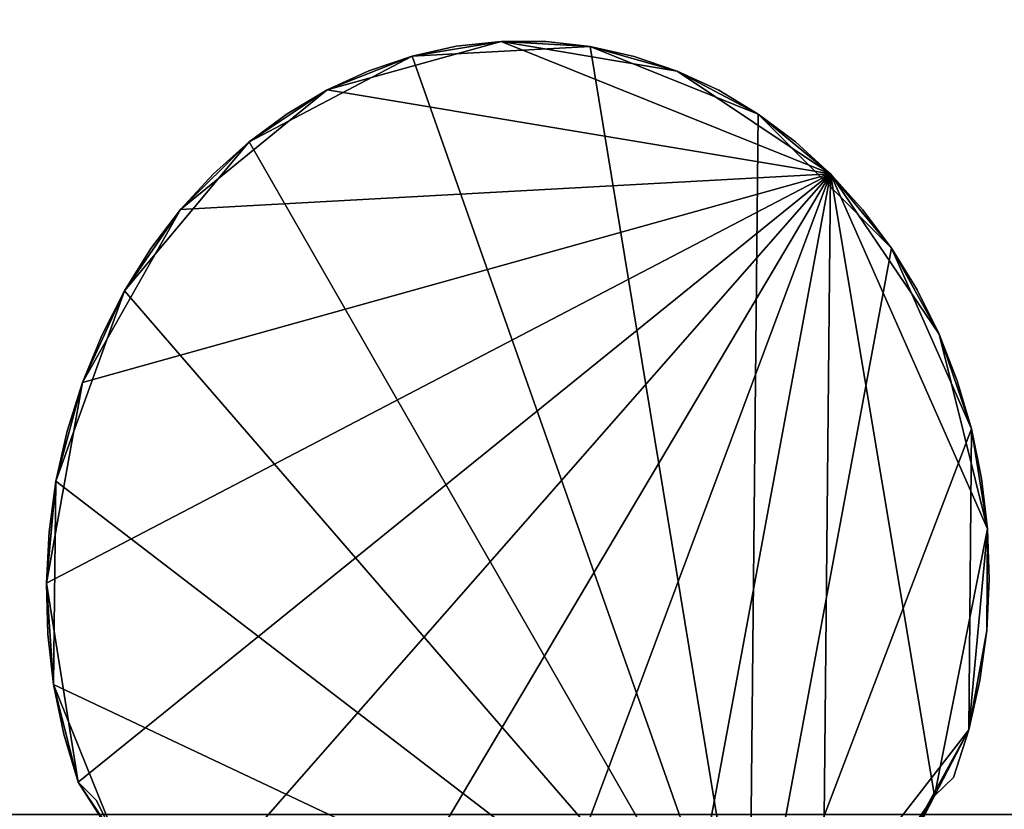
# Model space of a CAD drawing. Header units: inches. Extents: x 0 to 23, y -28 to 0.
# Tile 49 of 51: x 19.7 to 21.9, y -3.5 to -1.8. Entities that reach past the tile are written whole.
import ezdxf

# ---------------------------------------------------------------- set-up
doc = ezdxf.new("R2010")
doc.units = ezdxf.units.IN
doc.header["$MEASUREMENT"] = 0
doc.layers.add('A-FURN-3-ST-BK', color=151, linetype='Continuous')
doc.layers.add('A-FURN-3-ST-LG', color=7, linetype='Continuous', true_color=0x989898)

msp = doc.modelspace()

# ---------------------------------------------------------------- meshes
at = {"layer": 'A-FURN-3-ST-BK'}
mesh = msp.add_polyface(dxfattribs=at)
corners = [(22.5889, 0, 28.0002), (0.4, 0, 28.0002), (0.4, -3.537, 28), (22.5889, 0, 1.3957), (0.4, 0, 1.3957), (22.5889, -5.284, 1.3957), (0.4, -5.284, 1.3957), (22.5889, -5.284, 12.1738), (0.4, -5.284, 12.1738), (22.5889, -5.2889, 12.3467), (0.4, -5.2889, 12.3467), (22.5889, -5.3037, 12.5096), (0.4, -5.3037, 12.5096), (22.5889, -5.3284, 12.6627), (0.4, -5.3284, 12.6627), (22.5889, -5.363, 12.8059), (0.4, -5.363, 12.8059), (22.5889, -5.4074, 12.9393), (0.4, -5.4074, 12.9393), (22.5889, -3.537, 28), (0.4, -3.7593, 27.9911), (22.5889, -3.7592, 27.9911), (0.4, -3.9972, 27.9639), (22.5889, -3.9972, 27.9639), (0.4, -4.213, 27.9191), (22.5889, -4.213, 27.9191), (0.4, -4.5542, 27.7751), (22.5889, -4.5542, 27.7751), (0.4, -4.7499, 27.6641), (22.5889, -4.7498, 27.6642), (0.4, -4.9293, 27.5485), (22.5889, -4.9293, 27.5485), (0.4, -5.106, 27.4266), (22.5889, -5.106, 27.4266), (0.4, -5.2661, 27.2755), (22.5889, -5.2661, 27.2755), (0.4, -5.4162, 27.1071), (0.2778, -0.0111, 27.989), (0.2778, -3.5365, 27.9889), (0.2778, -0.0111, 1.4068), (0.2778, -5.2729, 1.4068), (0.2777, -5.2729, 12.1738), (0.2777, -5.2778, 12.347), (0.2777, -5.2927, 12.5106), (0.2777, -5.3175, 12.6645), (0.2777, -5.3522, 12.8085), (0.2777, -5.3969, 12.9428), (0.2778, -3.758, 27.9801), (0.2778, -3.9949, 27.9531), (0.2778, -4.2097, 27.9084), (0.2778, -4.5493, 27.7651), (0.2777, -4.7438, 27.6548), (0.2777, -4.923, 27.5394), (0.2778, -5.099, 27.418), (0.2778, -5.2578, 27.2681), (0.2778, -5.4074, 27.1004)]
mesh.append_faces([[corners[k] for k in face] for face in [(0, 1, 2), (3, 4, 1), (5, 6, 4), (7, 8, 6), (9, 10, 8), (11, 12, 10), (13, 14, 12), (15, 16, 14), (17, 18, 16), (19, 2, 20), (21, 20, 22), (23, 22, 24), (25, 24, 26), (27, 26, 28), (29, 28, 30), (31, 30, 32), (33, 32, 34), (35, 34, 36), (2, 1, 37), (37, 38, 2), (1, 4, 39), (39, 37, 1), (4, 6, 40), (40, 39, 4), (6, 8, 41), (41, 40, 6), (8, 10, 42), (10, 12, 43), (12, 14, 44), (14, 16, 45), (16, 18, 46), (20, 2, 38), (38, 47, 20), (22, 20, 47), (47, 48, 22), (24, 22, 48), (48, 49, 24), (26, 24, 49), (49, 50, 26), (28, 26, 50), (50, 51, 28), (30, 28, 51), (51, 52, 30), (32, 30, 52), (52, 53, 32), (34, 32, 53), (53, 54, 34), (36, 34, 54), (54, 55, 36)]], dxfattribs={"vtx2": -1})
mesh = msp.add_polyface(dxfattribs=at)
corners = [(0.4, -3.537, 28), (22.5889, -3.537, 28), (22.5889, 0, 28.0002), (0.4, 0, 28.0002), (22.5889, 0, 1.3957), (0.4, 0, 1.3957), (22.5889, -5.284, 1.3957), (0.4, -5.284, 1.3957), (22.5889, -5.284, 12.1738), (0.4, -5.284, 12.1738), (22.5889, -5.2889, 12.3467), (0.4, -5.2889, 12.3467), (22.5889, -5.3037, 12.5096), (0.4, -5.3037, 12.5096), (22.5889, -5.3284, 12.6627), (0.4, -5.3284, 12.6627), (22.5889, -5.363, 12.8059), (0.4, -5.363, 12.8059), (22.5889, -5.4074, 12.9393), (0.4, -5.4074, 12.9393), (22.5889, -5.4618, 13.0627), (0.4, -3.7593, 27.9911), (22.5889, -3.7592, 27.9911), (0.4, -3.9972, 27.9639), (22.5889, -3.9972, 27.9639), (0.4, -4.213, 27.9191), (22.5889, -4.213, 27.9191), (0.4, -4.5542, 27.7751), (22.5889, -4.5542, 27.7751), (0.4, -4.7499, 27.6641), (22.5889, -4.7498, 27.6642), (0.4, -4.9293, 27.5485), (22.5889, -4.9293, 27.5485), (0.4, -5.106, 27.4266), (22.5889, -5.106, 27.4266), (0.4, -5.2661, 27.2755), (22.5889, -5.2661, 27.2755), (0.4, -5.4162, 27.1071), (22.5889, -5.4162, 27.1071), (22.7111, -3.537, 27.9889), (22.7111, -0.0111, 27.989), (22.7111, -0.0111, 1.4068), (22.7111, -5.2729, 1.4068), (22.7111, -5.2729, 12.1741), (22.7111, -5.2778, 12.3477), (22.7111, -5.2928, 12.5114), (22.7111, -5.3176, 12.6653), (22.7111, -5.3524, 12.8094), (22.7111, -5.3973, 12.9437), (22.7111, -5.452, 13.0681), (22.7111, -3.7588, 27.98), (22.7111, -3.9959, 27.9529), (22.7111, -4.2097, 27.9084), (22.7111, -4.5493, 27.7651), (22.7111, -4.7444, 27.6545), (22.7111, -4.9233, 27.5392), (22.7111, -5.099, 27.418), (22.7111, -5.2584, 27.2674), (22.7111, -5.4079, 27.0997)]
mesh.append_faces([[corners[k] for k in face] for face in [(0, 1, 2), (3, 2, 4), (5, 4, 6), (7, 6, 8), (9, 8, 10), (11, 10, 12), (13, 12, 14), (15, 14, 16), (17, 16, 18), (19, 18, 20), (21, 22, 1), (23, 24, 22), (25, 26, 24), (27, 28, 26), (29, 30, 28), (31, 32, 30), (33, 34, 32), (35, 36, 34), (37, 38, 36), (2, 1, 39), (4, 2, 40), (6, 4, 41), (8, 6, 42), (42, 43, 8), (10, 8, 43), (43, 44, 10), (12, 10, 44), (44, 45, 12), (14, 12, 45), (45, 46, 14), (16, 14, 46), (46, 47, 16), (18, 16, 47), (47, 48, 18), (20, 18, 48), (48, 49, 20), (1, 22, 50), (22, 24, 51), (24, 26, 52), (26, 28, 53), (28, 30, 54), (30, 32, 55), (55, 54, 30), (32, 34, 56), (56, 55, 32), (34, 36, 57), (57, 56, 34), (36, 38, 58)]], dxfattribs={"vtx2": -1})
at = {"layer": 'A-FURN-3-ST-LG'}
mesh = msp.add_polyface(dxfattribs=at)
corners = [(20.7721, -1.8718, 1.3957), (20.5802, -1.9033, 1.3957), (20.3971, -1.9762, 1.3957), (20.4874, -1.9348, 1.3957), (20.4874, -1.9348, 1.1171), (20.5802, -1.9033, 1.1171), (20.6754, -1.8823, 1.1171), (20.6754, -1.8823, 1.3957), (20.7721, -1.8718, 1.1171), (20.8683, -1.8719, 1.1171), (20.8683, -1.872, 1.3957), (20.8683, -1.872, 0.8382), (20.7721, -1.8718, 0.8382), (20.4874, -1.9348, 0.2797), (20.4874, -1.9348, 0), (20.3971, -1.9762, 0.2797), (20.5802, -1.9033, 0.2797), (20.5802, -1.9033, 0), (20.4874, -1.9348, 0.8382), (20.4874, -1.9348, 0.5591), (20.3971, -1.9762, 0.8382), (20.3971, -1.9762, 0.5591), (20.5802, -1.9033, 0.8382), (20.5802, -1.9033, 0.5591), (20.6754, -1.8823, 0.8382), (20.6754, -1.8823, 0.5591), (20.3971, -1.9762, 1.1171), (20.7721, -1.8718, 0.5591), (20.8683, -1.872, 0.5591), (20.6754, -1.8823, 0.2797), (20.7721, -1.8718, 0.2797), (20.8683, -1.872, 0.2797), (20.6754, -1.8823, 0), (20.7721, -1.8718, 0), (20.964, -1.8827, 0), (20.8683, -1.872, 0), (20.3971, -1.9762, 0)]
mesh.append_faces([[corners[k] for k in face] for face in [(4, 2, 3), (5, 3, 1), (6, 1, 7), (8, 7, 0), (9, 0, 10)]], dxfattribs={"vtx0": -1})
mesh.append_faces([[corners[k] for k in face] for face in [(0, 1, 2), (17, 33, 34)]], dxfattribs={"vtx0": -1, "vtx1": -1, "vtx2": -1})
mesh.append_faces([[corners[k] for k in face] for face in [(5, 4, 3), (6, 5, 1), (8, 6, 7), (9, 8, 0), (11, 12, 8), (19, 21, 20), (23, 19, 18), (25, 23, 22), (18, 20, 26), (22, 18, 4), (24, 22, 5), (12, 24, 6), (27, 25, 24), (28, 27, 12), (16, 13, 19), (29, 16, 23), (30, 29, 25), (31, 30, 27)]], dxfattribs={"vtx0": -1, "vtx2": -1})
mesh.append_faces([[corners[k] for k in face] for face in [(13, 14, 15), (16, 17, 13), (18, 19, 20), (22, 23, 18), (24, 25, 22), (4, 18, 26), (5, 22, 4), (6, 24, 5), (8, 12, 6), (12, 27, 24), (25, 29, 23), (19, 13, 21), (23, 16, 19), (27, 30, 25), (29, 32, 16), (30, 33, 29)]], dxfattribs={"vtx1": -1, "vtx2": -1})
mesh.append_faces([[corners[k] for k in face] for face in [(1, 3, 2), (0, 7, 1), (17, 14, 13), (32, 17, 16), (33, 32, 29), (35, 33, 30), (17, 32, 33), (36, 14, 17)]], dxfattribs={"vtx2": -1})
mesh = msp.add_polyface(dxfattribs=at)
corners = [(20.964, -1.8827, 0.8382), (20.964, -1.8827, 0.5591), (20.8683, -1.872, 0.8382), (20.8683, -1.872, 0.5591), (21.0587, -1.9039, 0.8382), (21.0587, -1.9039, 0.5591), (21.151, -1.9355, 0.8382), (21.151, -1.9355, 0.5591), (21.2408, -1.977, 0.8382), (21.2408, -1.977, 0.5591), (20.964, -1.8827, 0.2797), (20.8683, -1.872, 0.2797), (21.0587, -1.9039, 0.2797), (21.151, -1.9355, 0.2797), (21.2408, -1.977, 0.2797), (21.151, -1.9355, 0), (21.0587, -1.9039, 0), (21.2408, -1.977, 0), (21.4815, -2.1569, 1.3957), (20.7721, -1.8718, 1.3957), (20.3971, -1.9762, 1.3957), (21.151, -1.9355, 1.3957), (20.964, -1.8827, 1.3957), (20.8683, -1.872, 1.3957), (20.964, -1.8827, 1.1171), (20.8683, -1.8719, 1.1171), (21.0587, -1.9039, 1.1171), (21.0587, -1.9039, 1.3957), (21.151, -1.9355, 1.1171), (21.2408, -1.977, 1.1171), (20.7721, -1.8718, 1.1171), (20.7721, -1.8718, 0.8382), (20.7721, -1.8718, 0.5591), (20.8683, -1.872, 0), (20.7721, -1.8718, 0.2797), (20.964, -1.8827, 0), (20.7721, -1.8718, 0), (21.3258, -2.0282, 0)]
mesh.append_faces([[corners[k] for k in face] for face in [(24, 23, 22), (26, 22, 27), (28, 27, 21)]], dxfattribs={"vtx0": -1})
mesh.append_faces([[corners[k] for k in face] for face in [(18, 19, 20), (18, 21, 19), (21, 22, 19), (35, 15, 37)]], dxfattribs={"vtx0": -1, "vtx1": -1, "vtx2": -1})
mesh.append_faces([[corners[k] for k in face] for face in [(1, 3, 2), (5, 1, 0), (7, 5, 4), (9, 7, 6), (10, 11, 3), (12, 10, 1), (13, 12, 5), (14, 13, 7), (24, 25, 23), (26, 24, 22), (28, 26, 27), (29, 28, 21), (0, 2, 25), (4, 0, 24), (6, 4, 26), (8, 6, 28)]], dxfattribs={"vtx0": -1, "vtx2": -1})
mesh.append_faces([[corners[k] for k in face] for face in [(0, 1, 2), (4, 5, 0), (6, 7, 4), (8, 9, 6), (1, 10, 3), (5, 12, 1), (7, 13, 5), (9, 14, 7), (13, 15, 12), (25, 2, 30), (24, 0, 25), (26, 4, 24), (28, 6, 26), (2, 3, 31), (3, 11, 32), (11, 33, 34), (10, 35, 11), (12, 16, 10)]], dxfattribs={"vtx1": -1, "vtx2": -1})
mesh.append_faces([[corners[k] for k in face] for face in [(15, 16, 12), (17, 15, 13), (22, 23, 19), (21, 27, 22), (35, 33, 11), (16, 35, 10), (36, 33, 35), (35, 16, 15)]], dxfattribs={"vtx2": -1})
mesh = msp.add_polyface(dxfattribs=at)
corners = [(21.6129, -2.317, 1.3957), (21.5504, -2.2334, 1.3957), (21.4815, -2.1569, 1.3957), (21.6681, -2.407, 1.1171), (21.6681, -2.407, 0.8382), (21.6129, -2.317, 1.1171), (21.6129, -2.317, 0.8382), (21.7154, -2.5026, 1.1171), (21.7154, -2.5026, 0.8382), (21.6681, -2.407, 0.5591), (21.6129, -2.317, 0.5591), (21.7154, -2.5026, 0.5591), (21.7545, -2.6026, 0.8382), (21.7545, -2.6026, 0.5591), (21.7545, -2.6026, 1.1171), (21.6681, -2.407, 0.2797), (21.6129, -2.317, 0.2797), (21.7154, -2.5026, 0.2797), (21.7545, -2.6026, 0.2797), (21.8199, -2.9216, 1.3957), (21.7057, -3.497, 1.3957), (21.7154, -2.5026, 1.3957), (21.6681, -2.407, 1.3957), (21.5504, -2.2334, 1.1171), (21.5504, -2.2334, 0.8382), (21.3062, -3.9641, 0), (21.3258, -2.0282, 0), (21.6129, -2.317, 0), (21.5504, -2.2334, 0.5591), (21.6681, -2.407, 0), (21.7154, -2.5026, 0), (21.7545, -2.6026, 0), (21.7852, -2.7065, 0), (21.5504, -2.2334, 0.2797), (21.5504, -2.2334, 0), (21.4815, -2.1569, 0), (20.964, -1.8827, 0), (20.5802, -1.9033, 0)]
mesh.append_faces([[corners[k] for k in face] for face in [(5, 1, 0), (3, 0, 22), (7, 22, 21)]], dxfattribs={"vtx0": -1})
mesh.append_faces([[corners[k] for k in face] for face in [(12, 13, 8), (14, 12, 7), (19, 2, 20), (19, 21, 2), (21, 0, 2), (25, 26, 27), (27, 30, 32), (25, 36, 26), (25, 37, 36)]], dxfattribs={"vtx0": -1, "vtx1": -1, "vtx2": -1})
mesh.append_faces([[corners[k] for k in face] for face in [(4, 6, 5), (8, 4, 3), (9, 10, 6), (11, 9, 4), (13, 11, 8), (12, 8, 7), (15, 16, 10), (17, 15, 9), (18, 17, 11), (5, 23, 1), (6, 24, 23), (3, 5, 0), (7, 3, 22), (14, 7, 21), (10, 28, 24), (16, 33, 28)]], dxfattribs={"vtx0": -1, "vtx2": -1})
mesh.append_faces([[corners[k] for k in face] for face in [(3, 4, 5), (7, 8, 3), (4, 9, 6), (8, 11, 4), (9, 15, 10), (11, 17, 9), (5, 6, 23), (6, 10, 24), (15, 29, 16), (17, 30, 15), (16, 27, 33), (10, 16, 28)]], dxfattribs={"vtx1": -1, "vtx2": -1})
mesh.append_faces([[corners[k] for k in face] for face in [(0, 1, 2), (21, 22, 0), (29, 27, 16), (30, 29, 15), (31, 30, 17), (27, 29, 30), (27, 34, 33), (35, 34, 27)]], dxfattribs={"vtx2": -1})
mesh = msp.add_polyface(dxfattribs=at)
corners = [(21.4815, -2.1569, 1.3957), (19.8609, -3.4672, 1.3957), (20.065, -3.7718, 1.3957), (19.7926, -3.0383, 1.3957), (19.8702, -2.6061, 1.3957), (20.0816, -2.2338, 1.3957), (20.2291, -2.0878, 1.3957), (20.1524, -2.1568, 1.3957), (20.2291, -2.0878, 1.1171), (20.1524, -2.1568, 1.1171), (20.3111, -2.0275, 1.1171), (20.3111, -2.0275, 1.3957), (20.2291, -2.0878, 0.5591), (20.2291, -2.0878, 0.2797), (20.1524, -2.1568, 0.5591), (20.1524, -2.1568, 0.2797), (20.3111, -2.0275, 0.5591), (20.3111, -2.0275, 0.2797), (20.1524, -2.1568, 0), (20.0816, -2.2338, 0.2797), (20.2291, -2.0878, 0), (20.3111, -2.0275, 0), (20.1524, -2.1568, 0.8382), (20.0816, -2.2338, 1.1171), (20.2291, -2.0878, 0.8382), (20.3111, -2.0275, 0.8382), (20.3971, -1.9762, 1.3957), (20.3971, -1.9762, 1.1171), (20.4874, -1.9348, 1.1171), (20.3971, -1.9762, 0.2797), (20.3971, -1.9762, 0), (20.4874, -1.9348, 0), (20.3971, -1.9762, 0.8382), (20.3971, -1.9762, 0.5591), (20.4874, -1.9348, 0.2797), (21.3062, -3.9641, 0), (20.5802, -1.9033, 0), (19.9605, -2.4087, 0), (19.8131, -2.8187, 0), (20.0816, -2.2338, 0)]
mesh.append_faces([[corners[k] for k in face] for face in [(8, 7, 6), (10, 6, 11), (27, 11, 26)]], dxfattribs={"vtx0": -1})
mesh.append_faces([[corners[k] for k in face] for face in [(0, 1, 2), (0, 3, 1), (0, 4, 3), (0, 5, 4), (0, 26, 5), (26, 6, 5), (35, 20, 36), (35, 37, 20), (35, 38, 37), (20, 30, 36)]], dxfattribs={"vtx0": -1, "vtx1": -1, "vtx2": -1})
mesh.append_faces([[corners[k] for k in face] for face in [(8, 9, 7), (10, 8, 6), (13, 15, 14), (17, 13, 12), (24, 22, 9), (12, 14, 22), (16, 12, 24), (25, 24, 8), (27, 10, 11), (28, 27, 26), (33, 16, 25), (32, 25, 10), (34, 29, 33), (29, 17, 16)]], dxfattribs={"vtx0": -1, "vtx2": -1})
mesh.append_faces([[corners[k] for k in face] for face in [(12, 13, 14), (16, 17, 12), (15, 18, 19), (13, 20, 15), (17, 21, 13), (9, 22, 23), (8, 24, 9), (24, 12, 22), (25, 16, 24), (10, 25, 8), (29, 30, 17), (32, 33, 25), (27, 32, 10), (33, 29, 16)]], dxfattribs={"vtx1": -1, "vtx2": -1})
mesh.append_faces([[corners[k] for k in face] for face in [(6, 7, 5), (20, 18, 15), (21, 20, 13), (26, 11, 6), (30, 21, 17), (31, 30, 29), (20, 21, 30), (39, 18, 20)]], dxfattribs={"vtx2": -1})
mesh = msp.add_polyface(dxfattribs=at)
corners = [(21.4815, -2.1569, 1.1171), (21.4815, -2.1569, 0.8382), (21.4059, -2.0882, 1.1171), (21.4059, -2.0882, 0.8382), (21.4059, -2.0882, 1.3957), (21.4815, -2.1569, 1.3957), (21.5504, -2.2334, 1.1171), (21.5504, -2.2334, 1.3957), (21.5504, -2.2334, 0.8382), (21.3258, -2.0282, 0.8382), (21.3258, -2.0282, 0.5591), (21.2408, -1.977, 0.8382), (21.2408, -1.977, 0.5591), (21.4059, -2.0882, 0.5591), (21.4815, -2.1569, 0.5591), (21.5504, -2.2334, 0.5591), (21.3258, -2.0282, 0), (21.4815, -2.1569, 0), (21.6129, -2.317, 0), (21.3258, -2.0282, 0.2797), (21.2408, -1.977, 0.2797), (21.4059, -2.0882, 0.2797), (21.4059, -2.0882, 0), (21.4815, -2.1569, 0.2797), (21.5504, -2.2334, 0.2797), (21.5504, -2.2334, 0), (21.2408, -1.977, 0), (21.151, -1.9355, 0.2797), (21.151, -1.9355, 0), (21.2408, -1.977, 1.1171), (21.151, -1.9355, 1.3957), (21.2408, -1.977, 1.3957), (21.3258, -2.0282, 1.3957), (21.3258, -2.0282, 1.1171), (21.151, -1.9355, 1.1171)]
mesh.append_faces([[corners[k] for k in face] for face in [(0, 4, 5), (6, 5, 7), (29, 30, 31), (33, 31, 32), (2, 32, 4)]], dxfattribs={"vtx0": -1})
mesh.append_faces([[corners[k] for k in face] for face in [(16, 17, 18), (5, 32, 30)]], dxfattribs={"vtx0": -1, "vtx1": -1, "vtx2": -1})
mesh.append_faces([[corners[k] for k in face] for face in [(1, 3, 2), (0, 2, 4), (6, 0, 5), (8, 1, 0), (10, 12, 11), (13, 10, 9), (14, 13, 3), (15, 14, 1), (19, 20, 12), (21, 19, 10), (23, 21, 13), (24, 23, 14), (33, 29, 31), (2, 33, 32), (9, 11, 29), (3, 9, 33)]], dxfattribs={"vtx0": -1, "vtx2": -1})
mesh.append_faces([[corners[k] for k in face] for face in [(0, 1, 2), (6, 8, 0), (9, 10, 11), (3, 13, 9), (1, 14, 3), (8, 15, 1), (10, 19, 12), (21, 22, 19), (23, 17, 21), (24, 25, 23), (13, 21, 10), (14, 23, 13), (15, 24, 14), (20, 26, 27), (19, 16, 20), (29, 11, 34), (33, 9, 29), (2, 3, 33)]], dxfattribs={"vtx1": -1, "vtx2": -1})
mesh.append_faces([[corners[k] for k in face] for face in [(22, 16, 19), (17, 22, 21), (25, 17, 23), (16, 22, 17), (16, 26, 20), (28, 26, 16), (32, 31, 30), (5, 4, 32)]], dxfattribs={"vtx2": -1})
mesh = msp.add_polyface(dxfattribs=at)
corners = [(20.1524, -2.1568, 1.1171), (20.0816, -2.2338, 1.3957), (20.1524, -2.1568, 1.3957), (20.0816, -2.2338, 1.1171), (19.9605, -2.4087, 1.3957), (19.9117, -2.5051, 1.3957), (19.8702, -2.6061, 1.3957), (19.9605, -2.4087, 1.1171), (19.9605, -2.4087, 0.5591), (19.8702, -2.6061, 0), (19.8702, -2.6061, 1.1171), (20.0172, -2.318, 1.3957), (20.0172, -2.318, 1.1171), (19.8702, -2.6061, 0.5591), (19.9605, -2.4087, 0.8382), (20.0172, -2.318, 0.8382), (19.8702, -2.6061, 0.8382), (19.8702, -2.6061, 0.2797), (19.8375, -2.711, 0.5591), (19.8375, -2.711, 0.2797), (20.0172, -2.318, 0.5591), (20.0172, -2.318, 0.2797), (19.9605, -2.4087, 0.2797), (20.0172, -2.318, 0), (19.9605, -2.4087, 0), (19.9117, -2.5051, 0), (20.0816, -2.2338, 0.8382), (20.0816, -2.2338, 0.5591), (20.1524, -2.1568, 0.8382), (20.1524, -2.1568, 0.5591), (20.0816, -2.2338, 0.2797), (20.1524, -2.1568, 0.2797), (20.0816, -2.2338, 0), (20.1524, -2.1568, 0), (20.2291, -2.0878, 0), (19.8131, -2.8187, 0)]
mesh.append_faces([[corners[k] for k in face] for face in [(7, 14, 8), (24, 25, 9), (8, 22, 24), (9, 17, 13), (9, 25, 24)]])
mesh.append_faces([[corners[k] for k in face] for face in [(0, 1, 2), (7, 5, 4), (12, 4, 11), (3, 11, 1)]], dxfattribs={"vtx0": -1})
mesh.append_faces([[corners[k] for k in face] for face in [(8, 9, 5), (1, 4, 6), (24, 32, 34)]], dxfattribs={"vtx0": -1, "vtx1": -1, "vtx2": -1})
mesh.append_faces([[corners[k] for k in face] for face in [(0, 3, 1), (12, 7, 4), (3, 12, 11), (15, 14, 7), (21, 22, 8), (20, 8, 14), (27, 20, 15), (29, 27, 26), (30, 21, 20), (31, 30, 27), (26, 15, 12), (28, 26, 3), (35, 9, 24)]], dxfattribs={"vtx0": -1, "vtx2": -1})
mesh.append_faces([[corners[k] for k in face] for face in [(9, 13, 10)]], dxfattribs={"vtx1": -1})
mesh.append_faces([[corners[k] for k in face] for face in [(7, 8, 5), (9, 10, 5), (12, 15, 7), (13, 17, 18), (17, 9, 19), (20, 21, 8), (21, 23, 22), (15, 20, 14), (26, 27, 15), (28, 29, 26), (27, 30, 20), (29, 31, 27), (30, 32, 21), (3, 26, 12)]], dxfattribs={"vtx1": -1, "vtx2": -1})
mesh.append_faces([[corners[k] for k in face] for face in [(4, 5, 6), (1, 11, 4), (10, 6, 5), (13, 16, 10), (23, 24, 22), (8, 24, 9), (32, 23, 21), (33, 32, 30), (24, 23, 32)]], dxfattribs={"vtx2": -1})
mesh = msp.add_polyface(dxfattribs=at)
corners = [(21.4815, -2.1569, 1.3957), (20.065, -3.7718, 1.3957), (20.3756, -4.0205, 1.3957), (20.3756, -4.0205, 1.1171), (20.3756, -4.0205, 0.8382), (20.4649, -4.0601, 1.1171), (20.4649, -4.0601, 0.8382), (20.2906, -3.9713, 1.1171), (20.2906, -3.9713, 0.8382), (20.2096, -3.9133, 1.1171), (20.2096, -3.9132, 0.8382), (20.3756, -4.0205, 0.5591), (20.4649, -4.0601, 0.5591), (20.2906, -3.9713, 0.5591), (20.2096, -3.9132, 0.5591), (20.1344, -3.8465, 1.1171), (20.1344, -3.8465, 0.8382), (20.1344, -3.8465, 0.5591), (20.1344, -3.8465, 0.2797), (20.2096, -3.9132, 0.2797), (20.1344, -3.8465, 0), (20.2096, -3.9132, 0), (20.3756, -4.0205, 0.2797), (20.4649, -4.0601, 0.2797), (20.2906, -3.9713, 0.2797), (20.2906, -3.9713, 0), (20.3756, -4.0205, 0), (20.4649, -4.0601, 1.3957), (20.2096, -3.9132, 1.3957), (20.2906, -3.9713, 1.3957), (20.1344, -3.8465, 1.3957), (21.3062, -3.9641, 0), (20.5572, -4.09, 0), (20.065, -3.7718, 0), (19.8082, -3.2571, 0), (19.8131, -2.8187, 0), (19.9474, -3.6013, 0)]
mesh.append_faces([[corners[k] for k in face] for face in [(3, 27, 2), (7, 2, 29), (9, 29, 28), (15, 28, 30)]], dxfattribs={"vtx0": -1})
mesh.append_faces([[corners[k] for k in face] for face in [(0, 1, 2), (1, 28, 2), (31, 32, 21), (32, 26, 21), (31, 34, 35), (31, 36, 34), (31, 21, 36)]], dxfattribs={"vtx0": -1, "vtx1": -1, "vtx2": -1})
mesh.append_faces([[corners[k] for k in face] for face in [(4, 6, 5), (8, 4, 3), (10, 8, 7), (11, 12, 6), (13, 11, 4), (14, 13, 8), (16, 10, 9), (17, 14, 10), (18, 19, 14), (22, 23, 12), (24, 22, 11), (19, 24, 13), (7, 3, 2), (9, 7, 29), (15, 9, 28)]], dxfattribs={"vtx0": -1, "vtx2": -1})
mesh.append_faces([[corners[k] for k in face] for face in [(3, 4, 5), (7, 8, 3), (9, 10, 7), (4, 11, 6), (8, 13, 4), (10, 14, 8), (15, 16, 9), (16, 17, 10), (17, 18, 14), (18, 20, 19), (11, 22, 12), (13, 24, 11), (24, 25, 22), (14, 19, 13), (19, 21, 24), (22, 26, 23)]], dxfattribs={"vtx1": -1, "vtx2": -1})
mesh.append_faces([[corners[k] for k in face] for face in [(20, 21, 19), (25, 26, 22), (21, 25, 24), (28, 29, 2), (1, 30, 28), (21, 20, 33), (26, 25, 21)]], dxfattribs={"vtx2": -1})
mesh = msp.add_polyface(dxfattribs=at)
corners = [(21.4815, -2.1569, 1.3957), (21.4649, -3.8376, 1.3957), (21.7057, -3.497, 1.3957), (21.1295, -4.0552, 1.3957), (20.7486, -4.1193, 1.3957), (20.3756, -4.0205, 1.3957), (21.5997, -3.6801, 1.3957), (21.6568, -3.5914, 1.3957), (21.5997, -3.6801, 0.8382), (21.5997, -3.6801, 0.5591), (21.6568, -3.5914, 0.8382), (21.6568, -3.5914, 0.5591), (21.5997, -3.6801, 0.2797), (21.6568, -3.5914, 0.2797), (21.5352, -3.7625, 0.8382), (21.5352, -3.7625, 0.5591), (21.5352, -3.7625, 0.2797), (21.5997, -3.6801, 1.1171), (21.6568, -3.5914, 1.1171), (21.5352, -3.7625, 1.1171), (21.7057, -3.497, 1.1171), (21.7057, -3.497, 0.8382), (21.7057, -3.497, 0.5591), (21.7462, -3.4572, 0.8382), (21.7462, -3.4572, 0.5591), (21.7794, -3.3542, 0), (21.5997, -3.6801, 0), (21.3062, -3.9641, 0), (21.7057, -3.497, 0), (21.6568, -3.5914, 0), (21.5352, -3.7625, 0), (21.7057, -3.497, 0.2797), (21.7462, -3.4572, 0.2797), (21.7462, -3.4572, 0), (21.7462, -3.4572, 1.1171), (21.7852, -2.7065, 0), (21.6129, -2.317, 0), (21.7462, -3.4572, 1.3957)]
mesh.append_faces([[corners[k] for k in face] for face in [(17, 7, 6), (20, 37, 2), (18, 2, 7)]], dxfattribs={"vtx0": -1})
mesh.append_faces([[corners[k] for k in face] for face in [(0, 1, 2), (0, 3, 1), (0, 4, 3), (0, 5, 4), (1, 6, 2), (25, 26, 27), (25, 28, 26), (25, 27, 35), (27, 36, 35)]], dxfattribs={"vtx0": -1, "vtx1": -1, "vtx2": -1})
mesh.append_faces([[corners[k] for k in face] for face in [(9, 11, 10), (12, 13, 11), (15, 9, 8), (16, 12, 9), (17, 18, 7), (8, 10, 18), (19, 17, 6), (14, 8, 17), (10, 21, 20), (22, 24, 23), (11, 22, 21), (31, 32, 24), (13, 31, 22), (21, 23, 34), (20, 34, 37), (18, 20, 2)]], dxfattribs={"vtx0": -1, "vtx2": -1})
mesh.append_faces([[corners[k] for k in face] for face in [(8, 9, 10), (9, 12, 11), (14, 15, 8), (15, 16, 9), (17, 8, 18), (18, 10, 20), (21, 22, 23), (10, 11, 21), (16, 30, 12), (31, 28, 32), (13, 29, 31), (12, 26, 13), (22, 31, 24), (11, 13, 22), (20, 21, 34)]], dxfattribs={"vtx1": -1, "vtx2": -1})
mesh.append_faces([[corners[k] for k in face] for face in [(6, 7, 2), (28, 29, 26), (30, 26, 12), (28, 33, 32), (29, 28, 31), (26, 29, 13)]], dxfattribs={"vtx2": -1})
mesh = msp.add_polyface(dxfattribs=at)
corners = [(21.7852, -2.7065, 0.8382), (21.7852, -2.7065, 0.5591), (21.7545, -2.6026, 0.8382), (21.7545, -2.6026, 0.5591), (21.7852, -2.7065, 1.1171), (21.7545, -2.6026, 1.1171), (21.8067, -2.8132, 1.1171), (21.8067, -2.8132, 0.8382), (21.8199, -2.9217, 1.1171), (21.8199, -2.9216, 0.8382), (21.8233, -3.031, 1.1171), (21.8233, -3.031, 0.8382), (21.8067, -2.8132, 0.5591), (21.8199, -2.9216, 0.5591), (21.8233, -3.031, 0.5591), (21.7545, -2.6026, 0.2797), (21.7154, -2.5026, 0.5591), (21.8233, -3.031, 0.2797), (21.8199, -2.9216, 0.2797), (21.7852, -2.7065, 0.2797), (21.8067, -2.8132, 0.2797), (21.8233, -3.031, 0), (21.8199, -2.9216, 0), (21.8067, -2.8132, 0), (21.7852, -2.7065, 0), (21.7794, -3.3542, 0), (21.8199, -2.9216, 1.3957), (21.7852, -2.7065, 1.3957), (21.7154, -2.5026, 1.3957), (21.7545, -2.6026, 1.3957), (21.8067, -2.8132, 1.3957), (21.8233, -3.031, 1.3957), (21.7545, -2.6026, 0), (21.7154, -2.5026, 0.2797), (21.7154, -2.5026, 0)]
mesh.append_faces([[corners[k] for k in face] for face in [(4, 29, 27), (8, 30, 26)]], dxfattribs={"vtx0": -1})
mesh.append_faces([[corners[k] for k in face] for face in [(1, 3, 2), (0, 2, 5), (6, 7, 4), (9, 7, 6), (10, 11, 8), (7, 12, 0), (13, 12, 7), (11, 14, 9), (3, 15, 16), (14, 17, 13), (19, 15, 3), (12, 20, 1), (18, 20, 12), (17, 21, 18), (20, 23, 19), (25, 24, 22), (26, 27, 28), (4, 5, 29), (8, 6, 30), (15, 32, 33)]], dxfattribs={"vtx0": -1, "vtx1": -1, "vtx2": -1})
mesh.append_faces([[corners[k] for k in face] for face in [(7, 0, 4), (11, 9, 8), (12, 1, 0), (14, 13, 9), (17, 18, 13), (20, 19, 1), (5, 28, 29), (6, 27, 30), (6, 4, 27), (10, 26, 31), (10, 8, 26)]], dxfattribs={"vtx0": -1, "vtx2": -1})
mesh.append_faces([[corners[k] for k in face] for face in [(0, 1, 2), (4, 0, 5), (8, 9, 6), (9, 13, 7), (1, 19, 3), (13, 18, 12), (18, 22, 20), (22, 23, 20), (19, 24, 15), (24, 32, 15)]], dxfattribs={"vtx1": -1, "vtx2": -1})
mesh.append_faces([[corners[k] for k in face] for face in [(21, 22, 18), (23, 24, 19), (27, 29, 28), (26, 30, 27), (24, 23, 22), (34, 32, 24)]], dxfattribs={"vtx2": -1})
mesh = msp.add_polyface(dxfattribs=at)
corners = [(19.7926, -3.0383, 1.3957), (19.8082, -3.2571, 1.3957), (19.8609, -3.4672, 1.3957), (19.8302, -3.3637, 1.3957), (19.8702, -2.6061, 1.3957), (19.8131, -2.8187, 1.3957), (19.8375, -2.711, 1.3957), (19.8302, -3.3637, 1.1171), (19.8609, -3.4672, 1.1171), (19.8082, -3.2571, 1.1171), (19.8131, -2.8187, 1.1171), (19.7984, -2.9281, 1.3957), (19.8375, -2.711, 1.1171), (19.8375, -2.711, 0.8382), (19.8131, -2.8187, 0.8382), (19.8302, -3.3637, 0.8382), (19.8609, -3.4672, 0.8382), (19.8082, -3.2571, 0.8382), (19.8302, -3.3637, 0.5591), (19.8609, -3.4672, 0.5591), (19.8082, -3.2571, 0.5591), (19.8302, -3.3637, 0.2797), (19.8609, -3.4672, 0.2797), (19.8082, -3.2571, 0.2797), (19.8302, -3.3637, 0), (19.8609, -3.4672, 0), (19.8082, -3.2571, 0), (19.7984, -2.9281, 1.1171), (19.8131, -2.8187, 0.5591), (19.7984, -2.9281, 0.8382), (19.8131, -2.8187, 0.2797), (19.7984, -2.9281, 0.5591), (19.8375, -2.711, 0.5591), (19.8375, -2.711, 0.2797), (19.8131, -2.8187, 0), (19.7984, -2.9281, 0.2797), (19.8375, -2.711, 0), (19.8702, -2.6061, 1.1171), (19.8702, -2.6061, 0.8382), (19.8702, -2.6061, 0.5591), (19.8702, -2.6061, 0.2797), (19.8702, -2.6061, 0)]
mesh.append_faces([[corners[k] for k in face] for face in [(9, 3, 1), (10, 11, 5), (37, 6, 4)]], dxfattribs={"vtx0": -1})
mesh.append_faces([[corners[k] for k in face] for face in [(0, 1, 2), (4, 5, 0), (9, 7, 3), (12, 13, 10), (7, 15, 8), (17, 15, 7), (15, 18, 16), (20, 18, 15), (18, 21, 19), (23, 21, 18), (21, 24, 22), (13, 32, 14), (32, 33, 28), (33, 36, 30), (37, 12, 6), (38, 13, 12), (39, 32, 13), (40, 33, 32)]], dxfattribs={"vtx0": -1, "vtx1": -1, "vtx2": -1})
mesh.append_faces([[corners[k] for k in face] for face in [(7, 2, 3), (7, 8, 2), (12, 5, 6), (12, 10, 5), (13, 14, 10), (15, 16, 8), (18, 19, 16), (21, 22, 19), (32, 28, 14), (33, 30, 28)]], dxfattribs={"vtx0": -1, "vtx2": -1})
mesh.append_faces([[corners[k] for k in face] for face in [(9, 17, 7), (17, 20, 15), (20, 23, 18), (23, 26, 21), (26, 24, 21), (10, 14, 27), (14, 28, 29), (28, 30, 31), (30, 34, 35), (37, 38, 12), (38, 39, 13), (41, 36, 33)]], dxfattribs={"vtx1": -1, "vtx2": -1})
mesh.append_faces([[corners[k] for k in face] for face in [(1, 3, 2), (4, 6, 5), (24, 25, 22), (36, 34, 30), (25, 24, 26), (34, 36, 41)]], dxfattribs={"vtx2": -1})
mesh = msp.add_polyface(dxfattribs=at)
corners = [(3.4478, -2.9834, 1.1171), (3.4454, -2.8703, 1.3957), (3.4478, -2.9834, 1.3957), (3.4478, -2.9834, 0.8382), (3.4454, -2.8702, 1.1171), (3.4478, -2.9834, 0.5591), (3.4454, -2.8703, 0.8382), (3.4454, -2.8703, 0.5591), (3.4478, -2.9834, 0.2797), (3.4454, -2.8703, 0.2797), (3.4478, -2.9834, 0), (3.4454, -2.8703, 0), (19.7926, -3.0383, 1.3957), (19.796, -3.1483, 1.3957), (19.8082, -3.2571, 1.3957), (19.8131, -2.8187, 1.3957), (19.7984, -2.9281, 1.3957), (19.796, -3.1483, 1.1171), (19.8082, -3.2571, 1.1171), (19.7926, -3.0383, 1.1171), (19.7984, -2.9281, 1.1171), (19.8131, -2.8187, 1.1171), (19.796, -3.1483, 0.8382), (19.8082, -3.2571, 0.8382), (19.796, -3.1483, 0.5591), (19.8082, -3.2571, 0.5591), (19.7926, -3.0383, 0.8382), (19.7926, -3.0383, 0.5591), (19.7984, -2.9281, 0.8382), (19.7984, -2.9281, 0.5591), (19.796, -3.1483, 0.2797), (19.8082, -3.2571, 0.2797), (19.796, -3.1483, 0), (19.8082, -3.2571, 0), (19.7984, -2.9281, 0.2797), (19.7926, -3.0383, 0.2797), (19.8131, -2.8187, 0.8382), (19.8131, -2.8187, 0.5591), (19.8131, -2.8187, 0.2797), (19.7926, -3.0383, 0), (19.7984, -2.9281, 0), (19.8131, -2.8187, 0)]
mesh.append_faces([[corners[k] for k in face] for face in [(0, 3, 4), (3, 5, 6), (5, 7, 6), (5, 8, 7), (8, 9, 7), (8, 10, 9), (19, 17, 13), (20, 19, 12), (21, 20, 16), (17, 22, 18), (22, 24, 23), (26, 27, 22), (27, 24, 22), (19, 26, 17), (26, 22, 17), (20, 28, 19), (28, 26, 19), (28, 29, 26), (29, 27, 26), (24, 30, 25), (30, 32, 31), (29, 34, 27), (27, 35, 24), (35, 30, 24), (34, 35, 27), (36, 28, 20), (37, 29, 28), (38, 34, 29), (35, 39, 30), (34, 40, 35), (33, 39, 41)]], dxfattribs={"vtx0": -1, "vtx1": -1, "vtx2": -1})
mesh.append_faces([[corners[k] for k in face] for face in [(0, 1, 2), (17, 14, 13), (17, 18, 14), (19, 13, 12), (20, 12, 16), (22, 23, 18), (24, 25, 23), (30, 31, 25)]], dxfattribs={"vtx0": -1, "vtx2": -1})
mesh.append_faces([[corners[k] for k in face] for face in [(10, 11, 9), (39, 32, 30), (40, 39, 35), (41, 40, 34)]], dxfattribs={"vtx1": -1, "vtx2": -1})
mesh.append_faces([[corners[k] for k in face] for face in [(12, 13, 14), (15, 16, 12), (32, 33, 31), (39, 40, 41), (33, 32, 39)]], dxfattribs={"vtx2": -1})
mesh = msp.add_polyface(dxfattribs=at)
corners = [(21.8028, -3.2482, 0.8382), (21.8028, -3.2482, 0.5591), (21.818, -3.1402, 0.8382), (21.818, -3.1402, 0.5591), (21.7794, -3.3542, 0.8382), (21.7794, -3.3542, 0.5591), (21.7794, -3.3542, 0.2797), (21.8028, -3.2482, 0.2797), (21.7462, -3.4572, 0.5591), (21.7462, -3.4572, 0.2797), (21.7462, -3.4572, 0.8382), (21.7794, -3.3542, 0), (21.818, -3.1402, 0), (21.8028, -3.2482, 0), (21.7462, -3.4572, 0), (21.7057, -3.497, 0), (21.818, -3.1402, 1.1171), (21.8233, -3.031, 1.1171), (21.8233, -3.031, 0.8382), (21.8028, -3.2482, 1.1171), (21.7794, -3.3542, 1.1171), (21.7462, -3.4572, 1.1171), (21.8233, -3.031, 0.5591), (21.818, -3.1402, 0.2797), (21.8233, -3.031, 0.2797), (21.8233, -3.031, 0), (21.8199, -2.9216, 0), (21.8199, -2.9216, 1.3957), (21.7057, -3.497, 1.3957), (21.7794, -3.3542, 1.3957), (21.7462, -3.4572, 1.3957), (21.818, -3.1402, 1.3957), (21.8028, -3.2482, 1.3957), (21.8233, -3.031, 1.3957)]
mesh.append_faces([[corners[k] for k in face] for face in [(12, 26, 25), (31, 29, 32), (16, 33, 31), (21, 29, 30), (20, 32, 29)]], dxfattribs={"vtx0": -1})
mesh.append_faces([[corners[k] for k in face] for face in [(0, 1, 2), (5, 1, 0), (6, 7, 1), (2, 18, 17), (19, 0, 16), (4, 0, 19), (3, 22, 18), (23, 24, 22), (1, 7, 3), (7, 13, 23), (12, 11, 26), (27, 28, 29), (31, 27, 29), (16, 17, 33), (20, 19, 32)]], dxfattribs={"vtx0": -1, "vtx1": -1, "vtx2": -1})
mesh.append_faces([[corners[k] for k in face] for face in [(1, 3, 2), (9, 6, 5), (8, 5, 4), (0, 2, 16), (10, 4, 20), (7, 23, 3), (19, 31, 32), (19, 16, 31), (21, 20, 29)]], dxfattribs={"vtx0": -1, "vtx2": -1})
mesh.append_faces([[corners[k] for k in face] for face in [(4, 5, 0), (5, 6, 1), (8, 9, 5), (10, 8, 4), (6, 11, 7), (9, 14, 6), (16, 2, 17), (20, 4, 19), (21, 10, 20), (2, 3, 18), (3, 23, 22), (11, 13, 7), (23, 12, 24), (12, 25, 24)]], dxfattribs={"vtx1": -1, "vtx2": -1})
mesh.append_faces([[corners[k] for k in face] for face in [(12, 13, 11), (14, 11, 6), (11, 14, 15), (13, 12, 23), (28, 30, 29), (31, 33, 27)]], dxfattribs={"vtx2": -1})
mesh = msp.add_polyface(dxfattribs=at)
corners = [(19.9474, -3.6013, 0), (19.9474, -3.6013, 0.5591), (19.9474, -3.6013, 1.1171), (20.065, -3.7719, 1.1171), (20.065, -3.7718, 0.8382), (20.1344, -3.8465, 1.1171), (20.1344, -3.8465, 0.8382), (20.0025, -3.6898, 1.1171), (20.0025, -3.6898, 0.8382), (20.065, -3.7718, 0.5591), (20.1344, -3.8465, 0.5591), (20.0025, -3.6898, 0.5591), (19.9474, -3.6013, 0.8382), (20.065, -3.7718, 0.2797), (20.1344, -3.8465, 0.2797), (20.065, -3.7718, 0), (20.1344, -3.8465, 0), (20.0025, -3.6898, 0.2797), (20.0025, -3.6898, 0), (19.9474, -3.6013, 0.2797), (19.8609, -3.4672, 1.3957), (19.9005, -3.5068, 1.3957), (19.9474, -3.6013, 1.3957), (19.8609, -3.4672, 1.1171), (19.8609, -3.4672, 0.5591), (19.8609, -3.4672, 0), (19.9005, -3.5068, 0), (20.065, -3.7718, 1.3957), (20.1344, -3.8465, 1.3957), (20.0025, -3.6898, 1.3957), (19.8609, -3.4672, 0.8382), (19.8609, -3.4672, 0.2797), (20.2096, -3.9132, 0), (19.8082, -3.2571, 0)]
mesh.append_faces([[corners[k] for k in face] for face in [(0, 19, 1), (20, 21, 22), (25, 26, 0), (23, 30, 24), (24, 31, 25), (0, 26, 25)]])
mesh.append_faces([[corners[k] for k in face] for face in [(23, 21, 20), (24, 0, 21), (3, 28, 27), (7, 27, 29), (2, 29, 22)]], dxfattribs={"vtx0": -1})
mesh.append_faces([[corners[k] for k in face] for face in [(32, 15, 0)]], dxfattribs={"vtx0": -1, "vtx1": -1, "vtx2": -1})
mesh.append_faces([[corners[k] for k in face] for face in [(4, 6, 5), (8, 4, 3), (9, 10, 6), (11, 9, 4), (12, 8, 7), (1, 11, 8), (13, 14, 10), (17, 13, 9), (19, 17, 11), (3, 5, 28), (7, 3, 27), (2, 7, 29)]], dxfattribs={"vtx0": -1, "vtx2": -1})
mesh.append_faces([[corners[k] for k in face] for face in [(0, 1, 2), (0, 2, 21)]], dxfattribs={"vtx1": -1})
mesh.append_faces([[corners[k] for k in face] for face in [(3, 4, 5), (7, 8, 3), (4, 9, 6), (8, 11, 4), (2, 12, 7), (12, 1, 8), (9, 13, 10), (13, 15, 14), (11, 17, 9), (17, 18, 13), (1, 19, 11), (19, 0, 17), (20, 22, 27), (0, 25, 33)]], dxfattribs={"vtx1": -1, "vtx2": -1})
mesh.append_faces([[corners[k] for k in face] for face in [(1, 12, 2), (15, 16, 14), (18, 15, 13), (23, 24, 21), (0, 18, 17), (24, 25, 0), (22, 29, 27), (2, 22, 21), (15, 18, 0)]], dxfattribs={"vtx2": -1})

doc.saveas('drawing.dxf')
